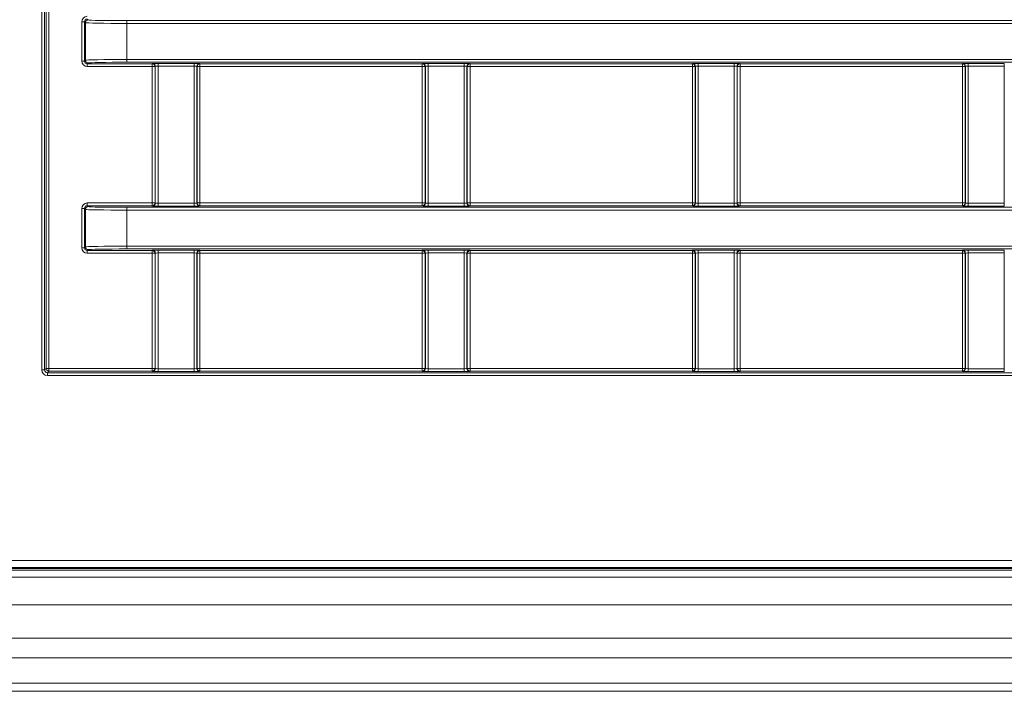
# Model space of a CAD drawing. Header units: millimetres. Extents: x 0 to 1118, y 0 to 864.
# Tile 224 of 248: x 806 to 824, y 654 to 666. Entities that reach past the tile are written whole.
import ezdxf

# ---------------------------------------------------------------- set-up
doc = ezdxf.new("R2010")
doc.units = ezdxf.units.MM

msp = doc.modelspace()

# ---------------------------------------------------------------- linework, layer by layer
at = {"color": 7, "linetype": 'Continuous', "lineweight": 15}
for p, q in [((806.393, 660.091), (806.393, 722.489)), ((806.443, 722.489), (806.443, 660.091)), ((806.472, 660.119), (806.472, 722.461)), ((806.522, 722.461), (806.522, 660.119)), ((807.163, 666.374), (807.114, 666.374)), ((807.114, 665.666), (807.114, 666.374)), ((807.18, 666.358), (807.163, 666.374)), ((807.163, 666.374), (807.163, 665.666)), ((807.213, 666.424), (807.23, 666.408)), ((807.93, 666.396), (838.996, 666.396)), ((807.93, 666.396), (807.93, 666.346)), ((807.18, 665.682), (807.18, 666.358)), ((807.93, 666.346), (807.93, 665.694)), ((838.996, 666.346), (807.93, 666.346)), ((807.163, 665.666), (807.114, 665.666)), ((807.163, 665.666), (807.18, 665.682)), ((807.93, 665.694), (838.996, 665.694)), ((807.93, 665.694), (807.93, 665.644)), ((807.23, 665.632), (807.213, 665.616)), ((807.213, 665.616), (808.388, 665.616)), ((807.213, 665.616), (807.213, 665.566)), ((808.388, 665.566), (807.213, 665.566)), ((838.996, 665.644), (807.93, 665.644)), ((808.388, 665.616), (808.392, 665.62)), ((808.388, 665.616), (808.388, 665.566)), ((808.437, 665.566), (808.388, 665.566)), ((808.388, 663.104), (808.388, 665.566)), ((808.442, 665.57), (808.437, 665.566)), ((808.437, 665.566), (808.437, 663.104)), ((808.442, 663.1), (808.442, 665.57)), ((808.492, 665.622), (809.143, 665.622)), ((808.492, 665.572), (808.492, 665.622)), ((809.143, 665.572), (808.492, 665.572)), ((808.492, 665.572), (808.492, 663.098)), ((809.143, 665.572), (809.143, 665.622)), ((809.143, 663.098), (809.143, 665.572)), ((809.193, 665.57), (809.193, 663.1)), ((809.198, 665.566), (809.193, 665.57)), ((809.198, 663.104), (809.198, 665.566)), ((809.248, 665.566), (809.198, 665.566)), ((809.243, 665.62), (809.248, 665.616)), ((809.248, 665.616), (813.262, 665.616)), ((809.248, 665.566), (809.248, 665.616)), ((813.262, 665.566), (809.248, 665.566)), ((809.248, 665.566), (809.248, 663.104)), ((813.262, 665.616), (813.267, 665.62)), ((813.262, 665.566), (813.262, 665.616)), ((813.262, 663.104), (813.262, 665.566)), ((813.312, 665.566), (813.262, 665.566)), ((813.317, 665.57), (813.312, 665.566)), ((813.312, 665.566), (813.312, 663.104)), ((813.317, 663.1), (813.317, 665.57)), ((813.367, 665.622), (814.018, 665.622)), ((813.367, 665.572), (813.367, 665.622)), ((814.018, 665.572), (813.367, 665.572)), ((813.367, 665.572), (813.367, 663.098)), ((814.018, 665.572), (814.018, 665.622)), ((814.018, 663.098), (814.018, 665.572)), ((814.068, 665.57), (814.068, 663.1)), ((814.073, 665.566), (814.068, 665.57)), ((814.073, 663.104), (814.073, 665.566)), ((814.123, 665.566), (814.073, 665.566)), ((814.118, 665.62), (814.123, 665.616)), ((814.123, 665.616), (818.138, 665.616)), ((814.123, 665.566), (814.123, 665.616)), ((818.138, 665.566), (814.123, 665.566)), ((814.123, 665.566), (814.123, 663.104)), ((818.138, 665.616), (818.142, 665.62)), ((818.138, 665.566), (818.138, 665.616)), ((818.187, 665.566), (818.138, 665.566)), ((818.138, 663.104), (818.138, 665.566)), ((818.192, 665.57), (818.187, 665.566)), ((818.187, 665.566), (818.187, 663.104)), ((818.192, 663.1), (818.192, 665.57)), ((818.242, 665.622), (818.893, 665.622)), ((818.242, 665.572), (818.242, 665.622)), ((818.893, 665.572), (818.242, 665.572)), ((818.242, 665.572), (818.242, 663.098)), ((818.893, 665.572), (818.893, 665.622)), ((818.893, 663.098), (818.893, 665.572)), ((818.943, 665.57), (818.943, 663.1)), ((818.948, 665.566), (818.943, 665.57)), ((818.948, 663.104), (818.948, 665.566)), ((818.998, 665.566), (818.948, 665.566)), ((818.993, 665.62), (818.998, 665.616)), ((818.998, 665.616), (823.012, 665.616)), ((818.998, 665.566), (818.998, 665.616)), ((823.012, 665.566), (818.998, 665.566)), ((818.998, 665.566), (818.998, 663.104)), ((823.012, 665.616), (823.017, 665.62)), ((823.012, 665.566), (823.012, 665.616)), ((823.062, 665.566), (823.012, 665.566)), ((823.012, 663.104), (823.012, 665.566)), ((823.067, 665.57), (823.062, 665.566)), ((823.062, 665.566), (823.062, 663.104)), ((823.067, 663.1), (823.067, 665.57)), ((823.117, 665.622), (823.768, 665.622)), ((823.117, 665.622), (823.117, 665.572)), ((823.768, 665.572), (823.117, 665.572)), ((823.117, 665.572), (823.117, 663.098)), ((823.768, 665.622), (823.768, 665.572)), ((823.768, 663.098), (823.768, 665.572)), ((807.114, 662.296), (807.114, 663.004)), ((807.163, 663.004), (807.114, 663.004)), ((807.18, 662.988), (807.163, 663.004)), ((807.163, 663.004), (807.163, 662.296)), ((807.213, 663.054), (807.213, 663.104)), ((807.213, 663.104), (808.388, 663.104)), ((807.213, 663.054), (807.23, 663.038)), ((808.388, 663.054), (807.213, 663.054)), ((807.93, 663.026), (838.996, 663.026)), ((807.93, 663.026), (807.93, 662.976)), ((808.388, 663.054), (808.388, 663.104)), ((808.437, 663.104), (808.388, 663.104)), ((808.392, 663.05), (808.388, 663.054)), ((808.437, 663.104), (808.442, 663.1)), ((808.492, 663.048), (808.492, 663.098)), ((808.492, 663.098), (809.143, 663.098)), ((809.143, 663.048), (808.492, 663.048)), ((809.143, 663.048), (809.143, 663.098)), ((809.193, 663.1), (809.198, 663.104)), ((809.248, 663.104), (809.198, 663.104)), ((809.248, 663.054), (809.243, 663.05)), ((809.248, 663.054), (809.248, 663.104)), ((809.248, 663.104), (813.262, 663.104)), ((813.262, 663.054), (809.248, 663.054)), ((813.262, 663.054), (813.262, 663.104)), ((813.312, 663.104), (813.262, 663.104)), ((813.267, 663.05), (813.262, 663.054)), ((813.312, 663.104), (813.317, 663.1)), ((813.367, 663.048), (813.367, 663.098)), ((813.367, 663.098), (814.018, 663.098)), ((814.018, 663.048), (813.367, 663.048)), ((814.018, 663.048), (814.018, 663.098)), ((814.068, 663.1), (814.073, 663.104)), ((814.123, 663.104), (814.073, 663.104)), ((814.123, 663.054), (814.118, 663.05)), ((814.123, 663.054), (814.123, 663.104)), ((814.123, 663.104), (818.138, 663.104)), ((818.138, 663.054), (814.123, 663.054)), ((818.138, 663.054), (818.138, 663.104)), ((818.187, 663.104), (818.138, 663.104)), ((818.142, 663.05), (818.138, 663.054)), ((818.187, 663.104), (818.192, 663.1)), ((818.242, 663.048), (818.242, 663.098)), ((818.242, 663.098), (818.893, 663.098)), ((818.893, 663.048), (818.242, 663.048)), ((818.893, 663.048), (818.893, 663.098)), ((818.943, 663.1), (818.948, 663.104)), ((818.998, 663.104), (818.948, 663.104)), ((818.998, 663.054), (818.993, 663.05)), ((818.998, 663.054), (818.998, 663.104)), ((818.998, 663.104), (823.012, 663.104)), ((823.012, 663.054), (818.998, 663.054)), ((823.012, 663.054), (823.012, 663.104)), ((823.062, 663.104), (823.012, 663.104)), ((823.017, 663.05), (823.012, 663.054)), ((823.062, 663.104), (823.067, 663.1)), ((823.117, 663.098), (823.768, 663.098)), ((823.117, 663.098), (823.117, 663.048)), ((823.768, 663.048), (823.117, 663.048)), ((823.768, 663.098), (823.768, 663.048)), ((807.18, 662.312), (807.18, 662.988)), ((807.93, 662.976), (807.93, 662.324)), ((838.996, 662.976), (807.93, 662.976)), ((807.163, 662.296), (807.114, 662.296)), ((807.163, 662.296), (807.18, 662.312)), ((807.93, 662.324), (838.996, 662.324)), ((807.93, 662.324), (807.93, 662.274)), ((807.23, 662.262), (807.213, 662.246)), ((807.213, 662.246), (808.388, 662.246)), ((807.213, 662.196), (807.213, 662.246)), ((808.388, 662.196), (807.213, 662.196)), ((838.996, 662.274), (807.93, 662.274)), ((808.388, 662.246), (808.392, 662.25)), ((808.388, 662.196), (808.388, 662.246)), ((808.388, 660.119), (808.388, 662.196)), ((808.388, 662.196), (808.437, 662.196)), ((808.442, 662.2), (808.437, 662.196)), ((808.437, 662.196), (808.437, 660.119)), ((808.442, 660.115), (808.442, 662.2)), ((808.492, 662.252), (809.143, 662.252)), ((808.492, 662.202), (808.492, 662.252)), ((809.143, 662.202), (808.492, 662.202)), ((808.492, 662.202), (808.492, 660.113)), ((809.143, 662.202), (809.143, 662.252)), ((809.143, 660.113), (809.143, 662.202)), ((809.193, 662.2), (809.193, 660.115)), ((809.198, 662.196), (809.193, 662.2)), ((809.198, 660.119), (809.198, 662.196)), ((809.198, 662.196), (809.248, 662.196)), ((809.243, 662.25), (809.248, 662.246)), ((809.248, 662.246), (813.262, 662.246)), ((809.248, 662.196), (809.248, 662.246)), ((813.262, 662.196), (809.248, 662.196)), ((809.248, 662.196), (809.248, 660.119)), ((813.262, 662.246), (813.267, 662.25)), ((813.262, 662.196), (813.262, 662.246)), ((813.262, 660.119), (813.262, 662.196)), ((813.262, 662.196), (813.312, 662.196)), ((813.317, 662.2), (813.312, 662.196)), ((813.312, 662.196), (813.312, 660.119)), ((813.317, 660.115), (813.317, 662.2)), ((813.367, 662.252), (814.018, 662.252)), ((813.367, 662.202), (813.367, 662.252)), ((814.018, 662.202), (813.367, 662.202)), ((813.367, 662.202), (813.367, 660.113)), ((814.018, 662.202), (814.018, 662.252)), ((814.018, 660.113), (814.018, 662.202)), ((814.068, 662.2), (814.068, 660.115)), ((814.073, 662.196), (814.068, 662.2)), ((814.073, 660.119), (814.073, 662.196)), ((814.073, 662.196), (814.123, 662.196)), ((814.118, 662.25), (814.123, 662.246)), ((814.123, 662.246), (818.138, 662.246)), ((814.123, 662.196), (814.123, 662.246)), ((818.138, 662.196), (814.123, 662.196)), ((814.123, 662.196), (814.123, 660.119)), ((818.138, 662.246), (818.142, 662.25)), ((818.138, 662.196), (818.138, 662.246)), ((818.138, 660.119), (818.138, 662.196)), ((818.138, 662.196), (818.187, 662.196)), ((818.192, 662.2), (818.187, 662.196)), ((818.187, 662.196), (818.187, 660.119)), ((818.192, 660.115), (818.192, 662.2)), ((818.242, 662.252), (818.893, 662.252)), ((818.242, 662.252), (818.242, 662.202)), ((818.893, 662.202), (818.242, 662.202)), ((818.242, 662.202), (818.242, 660.113)), ((818.893, 662.252), (818.893, 662.202)), ((818.893, 660.113), (818.893, 662.202)), ((818.943, 662.2), (818.943, 660.115)), ((818.948, 662.196), (818.943, 662.2)), ((818.948, 660.119), (818.948, 662.196)), ((818.948, 662.196), (818.998, 662.196)), ((818.993, 662.25), (818.998, 662.246)), ((818.998, 662.246), (823.012, 662.246)), ((818.998, 662.246), (818.998, 662.196)), ((823.012, 662.196), (818.998, 662.196)), ((818.998, 662.196), (818.998, 660.119)), ((823.012, 662.246), (823.017, 662.25)), ((823.012, 662.246), (823.012, 662.196)), ((823.012, 662.196), (823.062, 662.196)), ((823.012, 660.119), (823.012, 662.196)), ((823.067, 662.2), (823.062, 662.196)), ((823.062, 662.196), (823.062, 660.119)), ((823.067, 660.115), (823.067, 662.2)), ((823.117, 662.252), (823.768, 662.252)), ((823.117, 662.252), (823.117, 662.202)), ((823.768, 662.202), (823.117, 662.202)), ((823.117, 662.202), (823.117, 660.113)), ((823.768, 662.252), (823.768, 662.202)), ((823.768, 660.113), (823.768, 662.202)), ((806.393, 660.091), (806.443, 660.091)), ((806.443, 660.091), (806.472, 660.119)), ((806.522, 660.119), (806.472, 660.119)), ((806.522, 660.069), (806.493, 660.041)), ((806.493, 659.991), (806.493, 660.041)), ((806.493, 660.041), (840.432, 660.041)), ((840.432, 659.991), (806.493, 659.991)), ((806.522, 660.119), (808.388, 660.119)), ((806.522, 660.119), (806.522, 660.069)), ((808.388, 660.069), (806.522, 660.069)), ((808.388, 660.119), (808.388, 660.069)), ((808.388, 660.119), (808.437, 660.119)), ((808.392, 660.065), (808.388, 660.069)), ((808.437, 660.119), (808.442, 660.115)), ((808.492, 660.063), (808.492, 660.113)), ((808.492, 660.113), (809.143, 660.113)), ((809.143, 660.063), (808.492, 660.063)), ((809.143, 660.063), (809.143, 660.113)), ((809.193, 660.115), (809.198, 660.119)), ((809.198, 660.119), (809.248, 660.119)), ((809.248, 660.069), (809.243, 660.065)), ((809.248, 660.069), (809.248, 660.119)), ((809.248, 660.119), (813.262, 660.119)), ((813.262, 660.069), (809.248, 660.069)), ((813.262, 660.069), (813.262, 660.119)), ((813.262, 660.119), (813.312, 660.119)), ((813.267, 660.065), (813.262, 660.069)), ((813.312, 660.119), (813.317, 660.115)), ((813.367, 660.063), (813.367, 660.113)), ((813.367, 660.113), (814.018, 660.113)), ((814.018, 660.063), (813.367, 660.063)), ((814.018, 660.063), (814.018, 660.113)), ((814.068, 660.115), (814.073, 660.119)), ((814.073, 660.119), (814.123, 660.119)), ((814.123, 660.069), (814.118, 660.065)), ((814.123, 660.069), (814.123, 660.119)), ((814.123, 660.119), (818.138, 660.119)), ((818.138, 660.069), (814.123, 660.069)), ((818.138, 660.119), (818.187, 660.119)), ((818.138, 660.069), (818.138, 660.119)), ((818.142, 660.065), (818.138, 660.069)), ((818.187, 660.119), (818.192, 660.115)), ((818.242, 660.113), (818.242, 660.063)), ((818.242, 660.113), (818.893, 660.113)), ((818.893, 660.063), (818.242, 660.063)), ((818.893, 660.113), (818.893, 660.063)), ((818.943, 660.115), (818.948, 660.119)), ((818.948, 660.119), (818.998, 660.119)), ((818.998, 660.069), (818.993, 660.065)), ((818.998, 660.119), (823.012, 660.119)), ((818.998, 660.119), (818.998, 660.069)), ((823.012, 660.069), (818.998, 660.069)), ((823.012, 660.119), (823.012, 660.069)), ((823.012, 660.119), (823.062, 660.119)), ((823.017, 660.065), (823.012, 660.069)), ((823.062, 660.119), (823.067, 660.115)), ((823.117, 660.113), (823.768, 660.113)), ((823.117, 660.113), (823.117, 660.063)), ((823.768, 660.063), (823.117, 660.063)), ((823.768, 660.113), (823.768, 660.063)), ((694.655, 656.65), (900.38, 656.65)), ((900.388, 656.508), (694.647, 656.508)), ((900.38, 656.525), (694.655, 656.525)), ((695.43, 656.477), (899.605, 656.477)), ((695.43, 656.352), (899.605, 656.352)), ((695.43, 655.852), (899.605, 655.852)), ((695.43, 655.247), (899.605, 655.247)), ((695.43, 654.893), (899.605, 654.893)), ((695.43, 654.436), (899.605, 654.436)), ((695.43, 654.29), (899.605, 654.29))]:
    msp.add_line(p, q, dxfattribs=at)
for centre, start, end in [((807.23, 666.358), 90.021, 179.9768), ((807.23, 665.682), 180.0232, 269.979), ((808.387, 665.566), 0.018, 89.9777), ((808.392, 665.57), 0.018, 89.9777), ((809.243, 665.57), 90.0241, 179.9759), ((809.248, 665.566), 90.0241, 179.9759), ((813.262, 665.566), 0.018, 89.982), ((813.267, 665.57), 0.018, 89.982), ((814.118, 665.57), 90.0223, 179.9777), ((814.123, 665.566), 90.0223, 179.9777), ((818.137, 665.566), 0.0284, 89.9716), ((818.142, 665.57), 0.0198, 89.9802), ((818.993, 665.57), 90.0248, 179.9838), ((818.998, 665.566), 90.0198, 179.9802), ((823.012, 665.566), 0.0198, 89.9802), ((823.017, 665.57), 0.0162, 89.9752), ((807.23, 662.988), 90.021, 179.9768), ((808.387, 663.104), 270.0223, 359.982), ((808.392, 663.1), 270.0223, 359.982), ((809.243, 663.1), 180.0241, 269.9759), ((809.248, 663.104), 180.0241, 269.9759), ((813.262, 663.104), 270.018, 359.982), ((813.267, 663.1), 270.018, 359.982), ((814.118, 663.1), 180.0223, 269.9777), ((814.123, 663.104), 180.0223, 269.9777), ((818.137, 663.104), 270.0284, 359.9716), ((818.142, 663.1), 270.0198, 359.9802), ((818.993, 663.1), 180.0162, 269.9752), ((818.998, 663.104), 180.0198, 269.9802), ((823.012, 663.104), 270.0198, 359.9802), ((823.017, 663.1), 270.0248, 359.9838), ((807.23, 662.312), 180.0232, 269.979), ((808.387, 662.196), 0.0171, 89.9786), ((808.392, 662.2), 0.018, 89.9777), ((809.243, 662.2), 90.0241, 179.9759), ((809.248, 662.196), 90.0232, 179.9768), ((813.262, 662.196), 0.0171, 89.9829), ((813.267, 662.2), 0.018, 89.982), ((814.118, 662.2), 90.0223, 179.9777), ((814.123, 662.196), 90.0214, 179.9786), ((818.137, 662.196), 0.0275, 89.9725), ((818.142, 662.2), 0.0198, 89.9802), ((818.993, 662.2), 90.0248, 179.9838), ((818.998, 662.196), 90.0189, 179.9811), ((823.012, 662.196), 0.0189, 89.9811), ((823.017, 662.2), 0.0162, 89.9752), ((806.522, 660.119), 180.0232, 269.979), ((808.387, 660.119), 270.0192, 359.9829), ((808.392, 660.115), 270.0192, 359.9829), ((809.243, 660.115), 180.0232, 269.979), ((809.248, 660.119), 180.0232, 269.979), ((813.262, 660.119), 270.015, 359.9829), ((813.267, 660.115), 270.015, 359.9829), ((814.118, 660.115), 180.0214, 269.9807), ((814.123, 660.119), 180.0214, 269.9807), ((818.137, 660.119), 270.0253, 359.9725), ((818.142, 660.115), 270.0167, 359.9811), ((818.993, 660.115), 180.0153, 269.9783), ((818.998, 660.119), 180.0189, 269.9833), ((823.012, 660.119), 270.0167, 359.9811), ((823.017, 660.115), 270.0217, 359.9847)]:
    msp.add_arc(centre, 0.05, start, end, dxfattribs=at)
for centre, major_axis, ratio, start_param, end_param in [((807.214, 666.374), (-0.0707, 0.0707), 0.999695, 5.497939, 7.068431), ((807.214, 666.374), (0.0354, -0.0354), 0.999087, 2.356347, 3.926839), ((807.93, 666.408), (0.7, 0), 0.017455, 3.159046, 4.712389), ((807.93, 666.358), (0.75, 0), 0.016291, 3.159046, 4.712389), ((807.214, 665.666), (-0.0707, -0.0707), 0.999695, 5.497939, 7.068431), ((807.214, 665.666), (0.0354, 0.0354), 0.999087, 2.356347, 3.926839), ((807.93, 665.682), (0.75, 0), 0.016291, 1.570796, 3.124139), ((807.93, 665.632), (0.7, 0), 0.017455, 1.570796, 3.124139), ((808.492, 665.62), (0.1, 0), 0.017455, 1.570796, 3.124139), ((808.492, 665.57), (0.05, 0), 0.03491, 1.570796, 3.124139), ((809.143, 665.62), (0.1, 0), 0.017455, 0.017453, 1.570796), ((809.143, 665.57), (0.05, 0), 0.03491, 0.017453, 1.570796), ((813.367, 665.62), (0.1, 0), 0.017455, 1.570796, 3.124139), ((813.367, 665.57), (0.05, 0), 0.03491, 1.570796, 3.124139), ((814.018, 665.62), (0.1, 0), 0.017455, 0.017453, 1.570796), ((814.018, 665.57), (0.05, 0), 0.03491, 0.017453, 1.570796), ((818.242, 665.62), (0.1, 0), 0.017455, 1.570796, 3.124139), ((818.242, 665.57), (0.05, 0), 0.03491, 1.570796, 3.124139), ((818.893, 665.62), (0.1, 0), 0.017455, 0.017453, 1.570796), ((818.893, 665.57), (0.05, 0), 0.03491, 0.017453, 1.570796), ((823.117, 665.62), (0.1, 0), 0.017455, 1.570796, 3.124139), ((823.117, 665.57), (0.05, 0), 0.03491, 1.570796, 3.124139), ((807.214, 663.004), (-0.0707, 0.0707), 0.999695, 5.497939, 7.068431), ((807.214, 663.004), (0.0354, -0.0354), 0.999087, 2.356347, 3.926839), ((807.93, 663.038), (0.7, 0), 0.017455, 3.159046, 4.712389), ((808.492, 663.05), (0.1, 0), 0.017455, 3.159046, 4.712389), ((808.492, 663.1), (0.05, 0), 0.03491, 3.159046, 4.712389), ((809.143, 663.1), (0.05, 0), 0.03491, 4.712389, 6.265732), ((809.143, 663.05), (0.1, 0), 0.017455, 4.712389, 6.265732), ((813.367, 663.05), (0.1, 0), 0.017455, 3.159046, 4.712389), ((813.367, 663.1), (0.05, 0), 0.03491, 3.159046, 4.712389), ((814.018, 663.1), (0.05, 0), 0.03491, 4.712389, 6.265732), ((814.018, 663.05), (0.1, 0), 0.017455, 4.712389, 6.265732), ((818.242, 663.05), (0.1, 0), 0.017455, 3.159046, 4.712389), ((818.242, 663.1), (0.05, 0), 0.03491, 3.159046, 4.712389), ((818.893, 663.1), (0.05, 0), 0.03491, 4.712389, 6.265732), ((818.893, 663.05), (0.1, 0), 0.017455, 4.712389, 6.265732), ((823.117, 663.05), (0.1, 0), 0.017455, 3.159046, 4.712389), ((823.117, 663.1), (0.05, 0), 0.03491, 3.159046, 4.712389), ((807.93, 662.988), (0.75, 0), 0.016291, 3.159046, 4.712389), ((807.214, 662.296), (-0.0707, -0.0707), 0.999695, 5.497939, 7.068431), ((807.214, 662.296), (0.0354, 0.0354), 0.999087, 2.356347, 3.926839), ((807.93, 662.312), (0.75, 0), 0.016291, 1.570796, 3.124139), ((807.93, 662.262), (0.7, 0), 0.017455, 1.570796, 3.124139), ((808.492, 662.25), (0.1, 0), 0.017455, 1.570796, 3.124139), ((808.492, 662.2), (0.05, 0), 0.03491, 1.570796, 3.124139), ((809.143, 662.25), (0.1, 0), 0.017455, 0.017453, 1.570796), ((809.143, 662.2), (0.05, 0), 0.03491, 0.017453, 1.570796), ((813.367, 662.25), (0.1, 0), 0.017455, 1.570796, 3.124139), ((813.367, 662.2), (0.05, 0), 0.03491, 1.570796, 3.124139), ((814.018, 662.25), (0.1, 0), 0.017455, 0.017453, 1.570796), ((814.018, 662.2), (0.05, 0), 0.03491, 0.017453, 1.570796), ((818.242, 662.25), (0.1, 0), 0.017455, 1.570796, 3.124139), ((818.242, 662.2), (0.05, 0), 0.03491, 1.570796, 3.124139), ((818.893, 662.25), (0.1, 0), 0.017455, 0.017453, 1.570796), ((818.893, 662.2), (0.05, 0), 0.03491, 0.017453, 1.570796), ((823.117, 662.25), (0.1, 0), 0.017455, 1.570796, 3.124139), ((823.117, 662.2), (0.05, 0), 0.03491, 1.570796, 3.124139), ((806.493, 660.091), (0.0707, 0.0707), 0.999695, 2.356347, 3.926839), ((806.493, 660.091), (0.0354, 0.0354), 0.999087, 2.356347, 3.926839), ((808.492, 660.065), (0.1, 0), 0.017455, 3.159046, 4.712389), ((808.492, 660.115), (0.05, 0), 0.03491, 3.159046, 4.712389), ((809.143, 660.115), (0.05, 0), 0.03491, 4.712389, 6.265732), ((809.143, 660.065), (0.1, 0), 0.017455, 4.712389, 6.265732), ((813.367, 660.065), (0.1, 0), 0.017455, 3.159046, 4.712389), ((813.367, 660.115), (0.05, 0), 0.03491, 3.159046, 4.712389), ((814.018, 660.115), (0.05, 0), 0.03491, 4.712389, 6.265732), ((814.018, 660.065), (0.1, 0), 0.017455, 4.712389, 6.265732), ((818.242, 660.065), (0.1, 0), 0.017455, 3.159046, 4.712389), ((818.242, 660.115), (0.05, 0), 0.03491, 3.159046, 4.712389), ((818.893, 660.115), (0.05, 0), 0.03491, 4.712389, 6.265732), ((818.893, 660.065), (0.1, 0), 0.017455, 4.712389, 6.265732), ((823.117, 660.065), (0.1, 0), 0.017455, 3.159046, 4.712389), ((823.117, 660.115), (0.05, 0), 0.03491, 3.159046, 4.712389)]:
    msp.add_ellipse(centre, major_axis=major_axis, ratio=ratio, start_param=start_param, end_param=end_param, dxfattribs=at)

doc.saveas('drawing.dxf')
